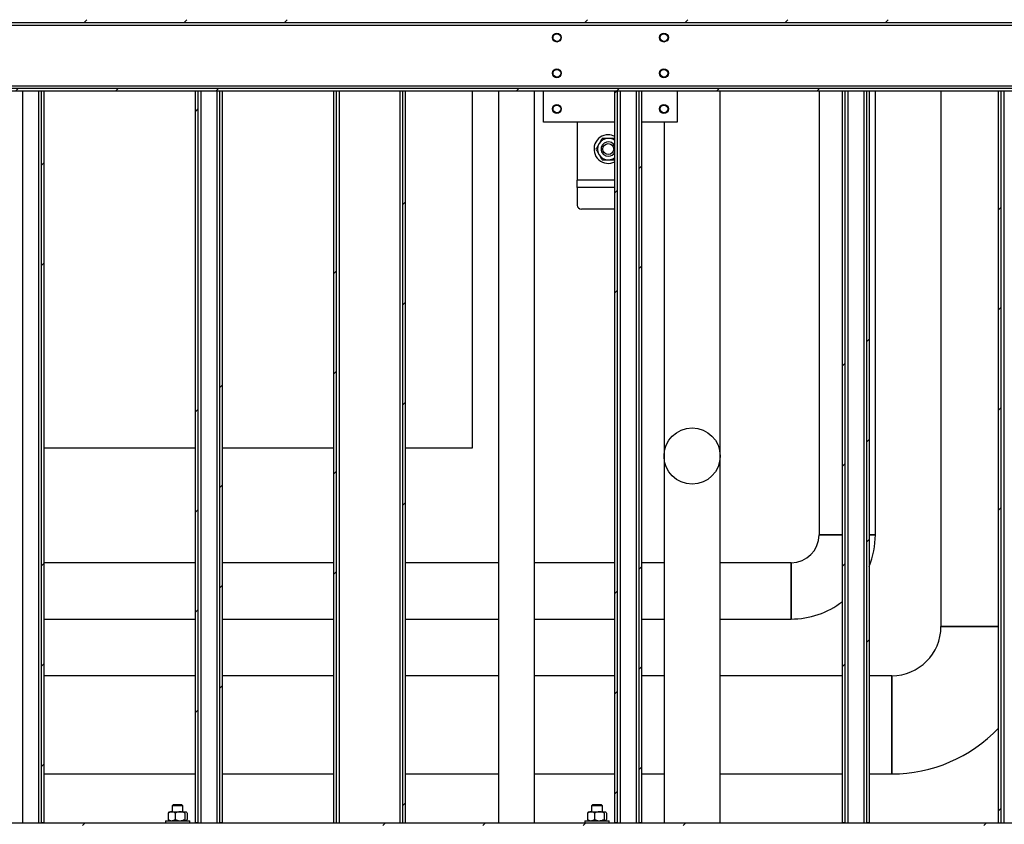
# Model space of a CAD drawing. Header units: millimetres. Extents: x 0 to 841, y 0 to 594.
# Tile 80 of 256: x 251 to 295, y 402 to 438. Entities that reach past the tile are written whole.
import ezdxf

# ---------------------------------------------------------------- set-up
doc = ezdxf.new("R2010")
doc.units = ezdxf.units.MM
doc.layers.add('TRAIT-FINS', color=9, linetype='Continuous')
doc.layers.add('TRAIT-FORT', color=4, linetype='Continuous', lineweight=25)
pattern_1 = [(45, (0, 0), (-13.4704, 13.4704), []), (45, (4.49, 2e-323), (-13.4704, 13.4704), []), (45, (8.98, 4e-323), (-13.4704, 13.4704), []), (45, (13.47, 6e-323), (-13.4704, 13.4704), [])]

msp = doc.modelspace()

# ---------------------------------------------------------------- hatches: boundary and pattern name
at = {"layer": 'TRAIT-FINS'}
h = msp.add_hatch(dxfattribs=at)
h.set_pattern_fill('DIN 201 ACIER ET FONTE', color=9, style=0, pattern_type=2)
h.set_pattern_definition(pattern_1)
h.paths.add_polyline_path([(242.696, 437.879), (349.576, 437.879), (349.696, 437.999), (242.576, 437.999)], flags=0)
h = msp.add_hatch(dxfattribs=at)
h.set_pattern_fill('DIN 201 ACIER ET FONTE', color=9, style=0, pattern_type=2)
h.set_pattern_definition(pattern_1)
h.paths.add_polyline_path([(245.776, 434.799), (346.496, 434.799), (346.616, 434.919), (245.656, 434.919)], flags=0)
h = msp.add_hatch(dxfattribs=at)
h.set_pattern_fill('DIN 201 ACIER ET FONTE', color=9, style=0, pattern_type=2)
h.set_pattern_definition(pattern_1)
h.paths.add_polyline_path([(251.976, 401.999), (251.976, 434.799), (251.856, 434.799), (251.856, 401.999)], flags=0)
h = msp.add_hatch(dxfattribs=at)
h.set_pattern_fill('DIN 201 ACIER ET FONTE', color=9, style=0, pattern_type=2)
h.set_pattern_definition(pattern_1)
h.paths.add_polyline_path([(258.896, 401.999), (258.896, 434.799), (258.776, 434.799), (258.776, 401.999)], flags=0)
h = msp.add_hatch(dxfattribs=at)
h.set_pattern_fill('DIN 201 ACIER ET FONTE', color=9, style=0, pattern_type=2)
h.set_pattern_definition(pattern_1)
h.paths.add_polyline_path([(259.976, 401.999), (259.976, 434.799), (259.856, 434.799), (259.856, 401.999)], flags=0)
h = msp.add_hatch(dxfattribs=at)
h.set_pattern_fill('DIN 201 ACIER ET FONTE', color=9, style=0, pattern_type=2)
h.set_pattern_definition(pattern_1)
h.paths.add_polyline_path([(265.096, 401.999), (265.096, 434.799), (264.976, 434.799), (264.976, 401.999)], flags=0)
h = msp.add_hatch(dxfattribs=at)
h.set_pattern_fill('DIN 201 ACIER ET FONTE', color=9, style=0, pattern_type=2)
h.set_pattern_definition(pattern_1)
h.paths.add_polyline_path([(268.176, 401.999), (268.176, 434.799), (268.056, 434.799), (268.056, 401.999)], flags=0)
h = msp.add_hatch(dxfattribs=at)
h.set_pattern_fill('DIN 201 ACIER ET FONTE', color=9, style=0, pattern_type=2)
h.set_pattern_definition(pattern_1)
h.paths.add_polyline_path([(277.696, 401.999), (277.696, 434.799), (277.576, 434.799), (277.576, 401.999)], flags=0)
h = msp.add_hatch(dxfattribs=at)
h.set_pattern_fill('DIN 201 ACIER ET FONTE', color=9, style=0, pattern_type=2)
h.set_pattern_definition(pattern_1)
h.paths.add_polyline_path([(278.776, 401.999), (278.776, 434.799), (278.656, 434.799), (278.656, 401.999)], flags=0)
h = msp.add_hatch(dxfattribs=at)
h.set_pattern_fill('DIN 201 ACIER ET FONTE', color=9, style=0, pattern_type=2)
h.set_pattern_definition(pattern_1)
h.paths.add_polyline_path([(287.896, 401.999), (287.896, 434.799), (287.776, 434.799), (287.776, 401.999)], flags=0)
h = msp.add_hatch(dxfattribs=at)
h.set_pattern_fill('DIN 201 ACIER ET FONTE', color=9, style=0, pattern_type=2)
h.set_pattern_definition(pattern_1)
h.paths.add_polyline_path([(288.976, 401.999), (288.976, 434.799), (288.856, 434.799), (288.856, 401.999)], flags=0)
h = msp.add_hatch(dxfattribs=at)
h.set_pattern_fill('DIN 201 ACIER ET FONTE', color=9, style=0, pattern_type=2)
h.set_pattern_definition(pattern_1)
h.paths.add_polyline_path([(294.896, 401.999), (294.896, 434.799), (294.776, 434.799), (294.776, 401.999)], flags=0)
h = msp.add_hatch(dxfattribs=at)
h.set_pattern_fill('DIN 201 ACIER ET FONTE', color=9, style=0, pattern_type=2)
h.set_pattern_definition(pattern_1)
h.paths.add_polyline_path([(346.616, 401.879), (346.496, 401.999), (245.776, 401.999), (245.656, 401.879)], flags=0)

# ---------------------------------------------------------------- linework, layer by layer
at = {"layer": 'TRAIT-FORT', "color": 4, "linetype": 'Continuous', "lineweight": 25}
for p, q in [((242.696, 437.879), (349.576, 437.879)), ((242.816, 437.759), (305.556, 437.759)), ((245.536, 435.039), (305.556, 435.039)), ((346.616, 434.919), (245.656, 434.919)), ((346.496, 434.799), (245.776, 434.799)), ((251.016, 434.799), (251.016, 401.999)), ((251.736, 434.799), (251.736, 401.999)), ((251.856, 434.799), (251.856, 401.999)), ((251.976, 434.799), (251.856, 434.799)), ((251.976, 434.799), (251.976, 401.999)), ((258.776, 401.999), (258.776, 434.799)), ((258.896, 434.799), (258.776, 434.799)), ((258.896, 401.999), (258.896, 434.799)), ((259.016, 434.799), (259.016, 401.999)), ((259.736, 434.799), (259.736, 401.999)), ((259.856, 434.799), (259.856, 401.999)), ((259.976, 434.799), (259.856, 434.799)), ((259.976, 434.799), (259.976, 401.999)), ((265.096, 434.799), (264.976, 434.799)), ((264.976, 401.999), (264.976, 434.799)), ((265.096, 401.999), (265.096, 434.799)), ((265.216, 434.799), (265.216, 401.999)), ((267.936, 434.799), (267.936, 401.999)), ((268.176, 434.799), (268.056, 434.799)), ((268.056, 434.799), (268.056, 401.999)), ((268.176, 434.799), (268.176, 401.999)), ((271.176, 434.799), (271.176, 418.799)), ((272.376, 401.999), (272.376, 434.799)), ((273.976, 401.999), (273.976, 434.799)), ((274.376, 433.399), (274.376, 434.799)), ((277.576, 401.999), (277.576, 434.799)), ((277.696, 434.799), (277.576, 434.799)), ((277.696, 401.999), (277.696, 434.799)), ((277.816, 434.799), (277.816, 401.999)), ((278.536, 434.799), (278.536, 401.999)), ((278.656, 434.799), (278.656, 401.999)), ((278.776, 434.799), (278.656, 434.799)), ((278.776, 434.799), (278.776, 401.999)), ((280.376, 434.799), (280.376, 433.399)), ((282.3, 401.999), (282.3, 434.799)), ((282.3, 401.999), (282.3, 434.799)), ((286.736, 434.799), (286.736, 414.919)), ((286.736, 434.799), (286.736, 414.919)), ((287.896, 434.799), (287.776, 434.799)), ((287.776, 401.999), (287.776, 434.799)), ((287.896, 401.999), (287.896, 434.799)), ((288.016, 434.799), (288.016, 401.999)), ((288.736, 434.799), (288.736, 401.999)), ((288.856, 434.799), (288.856, 401.999)), ((288.976, 434.799), (288.856, 434.799)), ((288.976, 434.799), (288.976, 401.999)), ((289.256, 414.919), (289.256, 434.799)), ((289.256, 414.919), (289.256, 434.799)), ((292.196, 434.799), (292.196, 410.799)), ((292.196, 434.799), (292.196, 410.799)), ((294.896, 434.799), (294.776, 434.799)), ((294.776, 401.999), (294.776, 434.799)), ((294.896, 401.999), (294.896, 434.799)), ((295.016, 434.799), (295.016, 401.999)), ((277.576, 433.399), (274.376, 433.399)), ((275.881, 433.399), (275.881, 430.8)), ((280.376, 433.399), (278.776, 433.399)), ((279.78, 433.399), (279.78, 401.999)), ((279.78, 433.399), (279.78, 401.999)), ((277.576, 432.65), (277.558, 432.68)), ((277.558, 431.72), (277.576, 431.75)), ((275.881, 430.48), (275.881, 430.8)), ((277.576, 430.8), (275.881, 430.8)), ((275.881, 430.48), (275.881, 429.688)), ((277.576, 430.48), (275.881, 430.48)), ((276.081, 429.515), (277.576, 429.515)), ((258.776, 418.799), (251.976, 418.799)), ((264.976, 418.799), (259.976, 418.799)), ((271.176, 418.799), (268.176, 418.799)), ((286.736, 414.919), (287.776, 414.919)), ((288.976, 414.919), (289.256, 414.919)), ((258.776, 413.659), (251.976, 413.659)), ((258.776, 413.659), (251.976, 413.659)), ((264.976, 413.659), (259.976, 413.659)), ((264.976, 413.659), (259.976, 413.659)), ((272.376, 413.659), (268.176, 413.659)), ((272.376, 413.659), (268.176, 413.659)), ((277.576, 413.659), (273.976, 413.659)), ((277.576, 413.659), (273.976, 413.659)), ((279.78, 413.659), (278.776, 413.659)), ((279.78, 413.659), (278.776, 413.659)), ((285.476, 413.659), (282.3, 413.659)), ((285.476, 413.659), (282.3, 413.659)), ((285.476, 413.659), (285.476, 411.139)), ((285.476, 411.139), (285.476, 413.659)), ((251.976, 411.139), (258.776, 411.139)), ((251.976, 411.139), (258.776, 411.139)), ((259.976, 411.139), (264.976, 411.139)), ((259.976, 411.139), (264.976, 411.139)), ((268.176, 411.139), (272.376, 411.139)), ((268.176, 411.139), (272.376, 411.139)), ((273.976, 411.139), (277.576, 411.139)), ((273.976, 411.139), (277.576, 411.139)), ((278.776, 411.139), (279.78, 411.139)), ((278.776, 411.139), (279.78, 411.139)), ((282.3, 411.139), (285.476, 411.139)), ((282.3, 411.139), (285.476, 411.139)), ((292.196, 410.799), (294.396, 410.799)), ((294.396, 410.799), (294.776, 410.799)), ((258.776, 408.599), (251.976, 408.599)), ((258.776, 408.599), (251.976, 408.599)), ((264.976, 408.599), (259.976, 408.599)), ((264.976, 408.599), (259.976, 408.599)), ((272.376, 408.599), (268.176, 408.599)), ((272.376, 408.599), (268.176, 408.599)), ((277.576, 408.599), (273.976, 408.599)), ((277.576, 408.599), (273.976, 408.599)), ((279.78, 408.599), (278.776, 408.599)), ((279.78, 408.599), (278.776, 408.599)), ((287.776, 408.599), (282.3, 408.599)), ((287.776, 408.599), (282.3, 408.599)), ((289.996, 408.599), (288.976, 408.599)), ((289.996, 408.599), (288.976, 408.599)), ((289.996, 404.199), (289.996, 408.599)), ((251.976, 404.199), (258.776, 404.199)), ((251.976, 404.199), (258.776, 404.199)), ((259.976, 404.199), (264.976, 404.199)), ((259.976, 404.199), (264.976, 404.199)), ((268.176, 404.199), (272.376, 404.199)), ((268.176, 404.199), (272.376, 404.199)), ((273.976, 404.199), (277.576, 404.199)), ((273.976, 404.199), (277.576, 404.199)), ((278.776, 404.199), (279.78, 404.199)), ((278.776, 404.199), (279.78, 404.199)), ((282.3, 404.199), (287.776, 404.199)), ((282.3, 404.199), (287.776, 404.199)), ((288.976, 404.199), (289.996, 404.199)), ((288.976, 404.199), (289.996, 404.199)), ((257.796, 402.819), (257.736, 402.759)), ((257.736, 402.759), (257.736, 402.499)), ((258.216, 402.759), (257.736, 402.759)), ((257.796, 402.819), (258.156, 402.819)), ((258.216, 402.759), (258.156, 402.819)), ((258.216, 402.499), (258.216, 402.759)), ((276.596, 402.819), (276.536, 402.759)), ((276.536, 402.759), (276.536, 402.499)), ((277.016, 402.759), (276.536, 402.759)), ((276.596, 402.819), (276.956, 402.819)), ((277.016, 402.759), (276.956, 402.819)), ((277.016, 402.499), (277.016, 402.759)), ((257.554, 402.44), (257.554, 402.157)), ((257.596, 402.499), (257.583, 402.486)), ((257.596, 402.499), (257.712, 402.499)), ((257.712, 402.499), (258.081, 402.499)), ((257.87, 402.44), (257.87, 402.157)), ((258.081, 402.499), (258.344, 402.499)), ((258.292, 402.44), (258.292, 402.157)), ((258.344, 402.499), (258.356, 402.499)), ((258.368, 402.486), (258.356, 402.499)), ((258.397, 402.44), (258.397, 402.157)), ((276.354, 402.44), (276.354, 402.157)), ((276.396, 402.499), (276.383, 402.486)), ((276.396, 402.499), (276.512, 402.499)), ((276.512, 402.499), (276.881, 402.499)), ((276.67, 402.44), (276.67, 402.157)), ((276.881, 402.499), (277.144, 402.499)), ((277.092, 402.44), (277.092, 402.157)), ((277.144, 402.499), (277.156, 402.499)), ((277.168, 402.486), (277.156, 402.499)), ((277.197, 402.44), (277.197, 402.157)), ((245.776, 401.999), (346.496, 401.999)), ((251.976, 401.999), (251.856, 401.999)), ((257.436, 402.099), (257.436, 401.999)), ((257.436, 402.099), (258.516, 402.099)), ((257.583, 402.112), (257.596, 402.099)), ((258.356, 402.099), (258.369, 402.112)), ((258.516, 401.999), (258.516, 402.099)), ((258.896, 401.999), (258.776, 401.999)), ((259.976, 401.999), (259.856, 401.999)), ((264.976, 401.999), (265.096, 401.999)), ((268.056, 401.999), (268.176, 401.999)), ((276.236, 402.099), (276.236, 401.999)), ((276.236, 402.099), (277.316, 402.099)), ((276.383, 402.112), (276.396, 402.099)), ((277.156, 402.099), (277.169, 402.112)), ((277.316, 401.999), (277.316, 402.099)), ((277.696, 401.999), (277.576, 401.999)), ((278.776, 401.999), (278.656, 401.999)), ((287.896, 401.999), (287.776, 401.999)), ((288.976, 401.999), (288.856, 401.999)), ((294.776, 401.999), (294.896, 401.999))]:
    msp.add_line(p, q, dxfattribs=at)
for centre, radius in [((274.976, 437.199), 0.2), ((274.976, 437.199), 0.172), ((279.776, 437.199), 0.2), ((279.776, 437.199), 0.172), ((274.976, 435.599), 0.2), ((274.976, 435.599), 0.172), ((279.776, 435.599), 0.2), ((279.776, 435.599), 0.172), ((274.976, 433.999), 0.2), ((274.976, 433.999), 0.172), ((279.776, 433.999), 0.2), ((279.776, 433.999), 0.172), ((277.281, 432.2), 0.244), ((281.04, 418.443), 1.26)]:
    msp.add_circle(centre, radius, dxfattribs=at)
for centre, radius, start, end in [((277.281, 432.2), 0.64, 90, 297.388), ((277.281, 432.2), 0.48, 90, 150), ((277.281, 432.2), 0.64, 62.612, 90), ((277.281, 432.2), 0.48, 52.1677, 90), ((277.281, 432.2), 0.48, 150, 210), ((277.281, 432.2), 0.32, 23.0697, 270), ((277.281, 432.2), 0.48, 210, 270), ((277.281, 432.2), 0.32, 270, 336.9303), ((277.281, 432.2), 0.48, 270, 307.8323), ((276.069, 429.702), 0.188, 184.4019, 273.8113), ((285.476, 414.919), 1.26, 270.0031, 359.9967), ((285.476, 414.919), 3.78, 337.8084, 0), ((285.476, 414.919), 3.78, 270.0007, 307.4786), ((289.996, 410.799), 2.2, 269.9997, 359.9985), ((289.996, 410.799), 6.6, 269.9997, 316.4059)]:
    msp.add_arc(centre, radius, start, end, dxfattribs=at)
for points, knots in [([(277.004, 432.68), (276.981, 432.64), (276.935, 432.561), (276.889, 432.48), (276.866, 432.44)], [0, 0, 0, 0, 0.498165, 1, 1, 1, 1]), ([(277.281, 432.68), (277.235, 432.68), (277.142, 432.68), (277.05, 432.68), (277.004, 432.68)], [0, 0, 0, 0, 0.497844, 1, 1, 1, 1]), ([(277.558, 432.68), (277.513, 432.68), (277.421, 432.68), (277.328, 432.68), (277.281, 432.68)], [0, 0, 0, 0, 0.498165, 1, 1, 1, 1]), ([(276.866, 432.44), (276.842, 432.4), (276.796, 432.319), (276.75, 432.24), (276.727, 432.2)], [0, 0, 0, 0, 0.497844, 1, 1, 1, 1]), ([(276.727, 432.2), (276.75, 432.16), (276.796, 432.081), (276.842, 432), (276.866, 431.96)], [0, 0, 0, 0, 0.498165, 1, 1, 1, 1]), ([(276.866, 431.96), (276.889, 431.92), (276.935, 431.839), (276.981, 431.76), (277.004, 431.72)], [0, 0, 0, 0, 0.497844, 1, 1, 1, 1]), ([(277.004, 431.72), (277.05, 431.72), (277.142, 431.72), (277.235, 431.72), (277.281, 431.72)], [0, 0, 0, 0, 0.498165, 1, 1, 1, 1]), ([(277.281, 431.72), (277.328, 431.72), (277.421, 431.72), (277.512, 431.72), (277.558, 431.72)], [0, 0, 0, 0, 0.497844, 1, 1, 1, 1]), ([(287.776, 414.919), (287.732, 414.919), (287.617, 414.919), (287.443, 414.919), (287.259, 414.919), (287.097, 414.919), (286.96, 414.919), (286.852, 414.919), (286.778, 414.919), (286.741, 414.919), (286.737, 414.919), (286.736, 414.919)], [0, 0, 0, 0, 0.076144, 0.198815, 0.318028, 0.440699, 0.559913, 0.682584, 0.801798, 0.924469, 1, 1, 1, 1]), ([(287.776, 414.919), (287.732, 414.919), (287.617, 414.919), (287.443, 414.919), (287.259, 414.919), (287.097, 414.919), (286.96, 414.919), (286.852, 414.919), (286.778, 414.919), (286.741, 414.919), (286.737, 414.919), (286.736, 414.919)], [0, 0, 0, 0, 0.076144, 0.198815, 0.318028, 0.440699, 0.559913, 0.682584, 0.801798, 0.924469, 1, 1, 1, 1]), ([(289.256, 414.919), (289.252, 414.919), (289.245, 414.919), (289.191, 414.919), (289.102, 414.919), (289.028, 414.919), (288.977, 414.919), (288.976, 414.919)], [0, 0, 0, 0, 0.244792, 0.496684, 0.741476, 0.993368, 1, 1, 1, 1]), ([(289.256, 414.919), (289.252, 414.919), (289.245, 414.919), (289.191, 414.919), (289.102, 414.919), (289.028, 414.919), (288.977, 414.919), (288.976, 414.919)], [0, 0, 0, 0, 0.244792, 0.496684, 0.741476, 0.993368, 1, 1, 1, 1]), ([(294.776, 410.799), (294.75, 410.799), (294.665, 410.799), (294.515, 410.799), (294.329, 410.799), (294.142, 410.799), (293.96, 410.799), (293.78, 410.799), (293.604, 410.799), (293.432, 410.799), (293.27, 410.799), (293.115, 410.799), (292.968, 410.799), (292.831, 410.799), (292.707, 410.799), (292.594, 410.799), (292.493, 410.799), (292.406, 410.799), (292.334, 410.799), (292.276, 410.799), (292.233, 410.799), (292.202, 410.799), (292.198, 410.799), (292.196, 410.799)], [0, 0, 0, 0, 0.020386, 0.068041, 0.11708, 0.166119, 0.213773, 0.261428, 0.310466, 0.359505, 0.40716, 0.454814, 0.503853, 0.552892, 0.600547, 0.648201, 0.69724, 0.746279, 0.793934, 0.841588, 0.890627, 0.939666, 1, 1, 1, 1]), ([(294.776, 410.799), (294.75, 410.799), (294.665, 410.799), (294.515, 410.799), (294.329, 410.799), (294.142, 410.799), (293.96, 410.799), (293.78, 410.799), (293.604, 410.799), (293.432, 410.799), (293.27, 410.799), (293.115, 410.799), (292.968, 410.799), (292.831, 410.799), (292.707, 410.799), (292.594, 410.799), (292.493, 410.799), (292.406, 410.799), (292.334, 410.799), (292.276, 410.799), (292.233, 410.799), (292.202, 410.799), (292.198, 410.799), (292.196, 410.799)], [0, 0, 0, 0, 0.020386, 0.068041, 0.11708, 0.166119, 0.213773, 0.261428, 0.310466, 0.359505, 0.40716, 0.454814, 0.503853, 0.552892, 0.600547, 0.648201, 0.69724, 0.746279, 0.793934, 0.841588, 0.890627, 0.939666, 1, 1, 1, 1]), ([(289.996, 408.599), (289.996, 408.599), (289.996, 408.603), (289.996, 408.587), (289.996, 408.548), (289.996, 408.479), (289.996, 408.384), (289.996, 408.264), (289.996, 408.12), (289.996, 407.955), (289.996, 407.769), (289.996, 407.567), (289.996, 407.35), (289.996, 407.121), (289.996, 406.883), (289.996, 406.638), (289.996, 406.391), (289.996, 406.143), (289.996, 405.899), (289.996, 405.661), (289.996, 405.433), (289.996, 405.217), (289.996, 405.015), (289.996, 404.831), (289.996, 404.667), (289.996, 404.525), (289.996, 404.406), (289.996, 404.313), (289.996, 404.247), (289.996, 404.206), (289.996, 404.201), (289.996, 404.199)], [0, 0, 0, 0, 0.000064, 0.035819, 0.071689, 0.107445, 0.1432, 0.17907, 0.214825, 0.250581, 0.28645, 0.322206, 0.357961, 0.393831, 0.429586, 0.465342, 0.501211, 0.536967, 0.572723, 0.608592, 0.644348, 0.680103, 0.715973, 0.751728, 0.787484, 0.823353, 0.859109, 0.894864, 0.930734, 0.966489, 1, 1, 1, 1]), ([(289.996, 408.599), (289.996, 408.599), (289.996, 408.603), (289.996, 408.587), (289.996, 408.548), (289.996, 408.479), (289.996, 408.384), (289.996, 408.264), (289.996, 408.12), (289.996, 407.955), (289.996, 407.769), (289.996, 407.567), (289.996, 407.35), (289.996, 407.121), (289.996, 406.883), (289.996, 406.638), (289.996, 406.391), (289.996, 406.143), (289.996, 405.899), (289.996, 405.661), (289.996, 405.433), (289.996, 405.217), (289.996, 405.015), (289.996, 404.831), (289.996, 404.667), (289.996, 404.525), (289.996, 404.406), (289.996, 404.313), (289.996, 404.247), (289.996, 404.206), (289.996, 404.201), (289.996, 404.199)], [0, 0, 0, 0, 0.000064, 0.035819, 0.071689, 0.107445, 0.1432, 0.17907, 0.214825, 0.250581, 0.28645, 0.322206, 0.357961, 0.393831, 0.429586, 0.465342, 0.501211, 0.536967, 0.572723, 0.608592, 0.644348, 0.680103, 0.715973, 0.751728, 0.787484, 0.823353, 0.859109, 0.894864, 0.930734, 0.966489, 1, 1, 1, 1]), ([(257.712, 402.499), (257.695, 402.497), (257.66, 402.495), (257.607, 402.474), (257.572, 402.452), (257.554, 402.44)], [0, 0, 0, 0, 0.3099902, 0.6295459, 1, 1, 1, 1]), ([(257.584, 402.485), (257.583, 402.484), (257.572, 402.478), (257.562, 402.457), (257.554, 402.44)], [0, 0, 0, 0, 0.147844, 1, 1, 1, 1]), ([(257.554, 402.157), (257.572, 402.146), (257.606, 402.124), (257.66, 402.103), (257.694, 402.1), (257.712, 402.099)], [0, 0, 0, 0, 0.370457, 0.681018, 1, 1, 1, 1]), ([(257.554, 402.157), (257.561, 402.142), (257.571, 402.122), (257.581, 402.115), (257.584, 402.113)], [0, 0, 0, 0, 0.743867, 1, 1, 1, 1]), ([(257.87, 402.44), (257.858, 402.448), (257.829, 402.467), (257.779, 402.49), (257.737, 402.498), (257.715, 402.499), (257.712, 402.499)], [0, 0, 0, 0, 0.237039, 0.589019, 0.951631, 1, 1, 1, 1]), ([(257.712, 402.099), (257.715, 402.099), (257.737, 402.099), (257.778, 402.107), (257.828, 402.13), (257.858, 402.15), (257.87, 402.157)], [0, 0, 0, 0, 0.048369, 0.39933, 0.762965, 1, 1, 1, 1]), ([(258.081, 402.499), (258.044, 402.495), (257.97, 402.488), (257.903, 402.456), (257.87, 402.44)], [0, 0, 0, 0, 0.504, 1, 1, 1, 1]), ([(257.87, 402.157), (257.899, 402.144), (257.957, 402.116), (258.03, 402.1), (258.072, 402.099), (258.081, 402.099)], [0, 0, 0, 0, 0.432385, 0.879554, 1, 1, 1, 1]), ([(258.292, 402.44), (258.263, 402.454), (258.204, 402.481), (258.131, 402.497), (258.09, 402.498), (258.081, 402.499)], [0, 0, 0, 0, 0.432385, 0.879554, 1, 1, 1, 1]), ([(258.081, 402.099), (258.118, 402.102), (258.191, 402.109), (258.258, 402.141), (258.292, 402.157)], [0, 0, 0, 0, 0.504, 1, 1, 1, 1]), ([(258.292, 402.44), (258.299, 402.454), (258.314, 402.481), (258.332, 402.497), (258.342, 402.498), (258.344, 402.499)], [0, 0, 0, 0, 0.432385, 0.879554, 1, 1, 1, 1]), ([(258.344, 402.099), (258.335, 402.102), (258.317, 402.109), (258.3, 402.141), (258.292, 402.157)], [0, 0, 0, 0, 0.504, 1, 1, 1, 1]), ([(258.344, 402.499), (258.354, 402.495), (258.372, 402.488), (258.389, 402.456), (258.397, 402.44)], [0, 0, 0, 0, 0.504, 1, 1, 1, 1]), ([(258.397, 402.157), (258.39, 402.144), (258.375, 402.116), (258.357, 402.1), (258.347, 402.099), (258.344, 402.099)], [0, 0, 0, 0, 0.432385, 0.879554, 1, 1, 1, 1]), ([(276.512, 402.499), (276.495, 402.497), (276.46, 402.495), (276.407, 402.474), (276.372, 402.452), (276.354, 402.44)], [0, 0, 0, 0, 0.3099902, 0.6295459, 1, 1, 1, 1]), ([(276.384, 402.485), (276.383, 402.484), (276.372, 402.478), (276.362, 402.457), (276.354, 402.44)], [0, 0, 0, 0, 0.147844, 1, 1, 1, 1]), ([(276.354, 402.157), (276.372, 402.146), (276.406, 402.124), (276.46, 402.103), (276.494, 402.1), (276.512, 402.099)], [0, 0, 0, 0, 0.370457, 0.681018, 1, 1, 1, 1]), ([(276.354, 402.157), (276.361, 402.142), (276.371, 402.122), (276.381, 402.115), (276.384, 402.113)], [0, 0, 0, 0, 0.743867, 1, 1, 1, 1]), ([(276.67, 402.44), (276.658, 402.448), (276.629, 402.467), (276.579, 402.49), (276.537, 402.498), (276.515, 402.499), (276.512, 402.499)], [0, 0, 0, 0, 0.237039, 0.589019, 0.951631, 1, 1, 1, 1]), ([(276.512, 402.099), (276.515, 402.099), (276.537, 402.099), (276.578, 402.107), (276.628, 402.13), (276.658, 402.15), (276.67, 402.157)], [0, 0, 0, 0, 0.048369, 0.39933, 0.762965, 1, 1, 1, 1]), ([(276.881, 402.499), (276.844, 402.495), (276.77, 402.488), (276.703, 402.456), (276.67, 402.44)], [0, 0, 0, 0, 0.504, 1, 1, 1, 1]), ([(276.67, 402.157), (276.699, 402.144), (276.757, 402.116), (276.83, 402.1), (276.872, 402.099), (276.881, 402.099)], [0, 0, 0, 0, 0.432385, 0.879554, 1, 1, 1, 1]), ([(277.092, 402.44), (277.063, 402.454), (277.004, 402.481), (276.931, 402.497), (276.89, 402.498), (276.881, 402.499)], [0, 0, 0, 0, 0.432385, 0.879554, 1, 1, 1, 1]), ([(276.881, 402.099), (276.918, 402.102), (276.991, 402.109), (277.058, 402.141), (277.092, 402.157)], [0, 0, 0, 0, 0.504, 1, 1, 1, 1]), ([(277.092, 402.44), (277.099, 402.454), (277.114, 402.481), (277.132, 402.497), (277.142, 402.498), (277.144, 402.499)], [0, 0, 0, 0, 0.432385, 0.879554, 1, 1, 1, 1]), ([(277.144, 402.099), (277.135, 402.102), (277.117, 402.109), (277.1, 402.141), (277.092, 402.157)], [0, 0, 0, 0, 0.504, 1, 1, 1, 1]), ([(277.144, 402.499), (277.154, 402.495), (277.172, 402.488), (277.189, 402.456), (277.197, 402.44)], [0, 0, 0, 0, 0.504, 1, 1, 1, 1]), ([(277.197, 402.157), (277.19, 402.144), (277.175, 402.116), (277.157, 402.1), (277.147, 402.099), (277.144, 402.099)], [0, 0, 0, 0, 0.432385, 0.879554, 1, 1, 1, 1])]:
    msp.add_open_spline(points, degree=3, knots=knots, dxfattribs=at)

doc.saveas('drawing.dxf')
